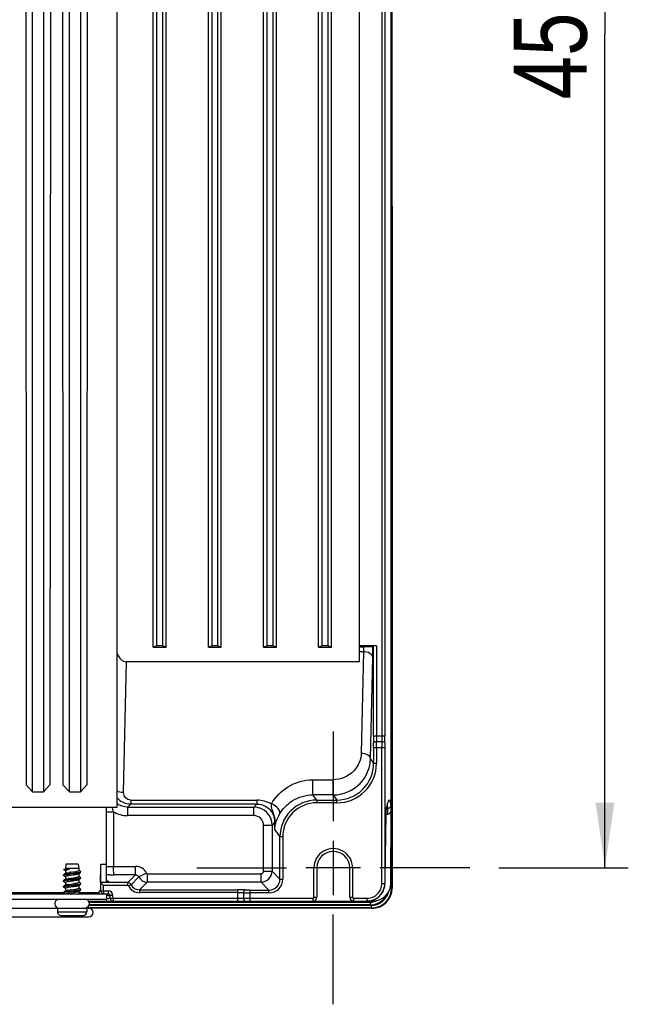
# Model space of a CAD drawing. Header units: inches. Extents: x 0 to 117, y 0 to 83.
# Tile 56 of 60: x 82.11 to 88.63, y 33.07 to 43.62. Entities that reach past the tile are written whole.
import ezdxf

# ---------------------------------------------------------------- set-up
doc = ezdxf.new("R2010")
doc.units = ezdxf.units.IN
doc.header["$LTSCALE"] = 6.431102
doc.header["$MEASUREMENT"] = 0
doc.linetypes.add('CENTER', pattern=[0.6, 0.375, -0.075, 0.075, -0.075])
doc.layers.get('0').update_dxf_attribs({"linetype": 'CONTINUOUS'})
doc.layers.add('DEFAULT_1', color=7, linetype='CENTER')
doc.styles.get("Standard").update_dxf_attribs({"font": 'txt', "width": 0.8})
doc.dimstyles.new('DIMSTYLE_1', dxfattribs={"dimtxt": 0.78125, "dimasz": 0.7, "dimexe": 0.18, "dimexo": 0.0625, "dimgap": 0.09, "dimtad": 1, "dimdec": 0, "dimzin": 4, "dimdsep": 46, "dimtxsty": 'STANDARD', "dimblk": '_FILLED', "dimblk1": '_FILLED', "dimblk2": '_FILLED', "dimcen": 0.09, "dimadec": 0, "dimazin": 0, "dimtfac": 1, "dimtdec": 0, "dimtofl": 0, "dimtmove": 0, "dimatfit": 3, "dimldrblk": '_FILLED', "dimfxl": 1, "dimtolj": 1, "dimtzin": 4, "dimarcsym": 0})

# ---------------------------------------------------------------- blocks, each defined once
blk = doc.blocks.new('_FILLED')
at = {"color": 0, "linetype": 'BYBLOCK'}
blk.add_solid([(0, 0), (-1, 0.143), (-1, -0.143)], dxfattribs=at)
blk = doc.blocks.new('*D5')
at = {"color": 7, "linetype": 'CONTINUOUS'}
for p, q in [((87.242, 52.405), (88.627, 52.405)), ((88.377, 52.405), (88.377, 43.468)), ((88.377, 34.531), (88.377, 43.468)), ((87.242, 34.531), (88.627, 34.531))]:
    blk.add_line(p, q, dxfattribs=at)
at = {"color": 7, "linetype": 'CONTINUOUS', "xscale": 0.7, "yscale": 0.7, "zscale": 0.7}
for p, rotation in [((88.377, 52.405), 90), ((88.377, 34.531), 270)]:
    blk.add_blockref('_FILLED', p, dxfattribs=dict(at, rotation=rotation))
at = {"color": 7, "linetype": 'CONTINUOUS', "insert": (87.401, 43.468), "char_height": 0.7812, "width": 1.875, "attachment_point": 2, "rotation": 90, "line_spacing_factor": 0.9}
blk.add_mtext('454', dxfattribs=at)

msp = doc.modelspace()

# ---------------------------------------------------------------- linework, layer by layer
at = {"color": 7, "linetype": 'CONTINUOUS'}
for p, q in [((86.098, 41.684), (86.098, 52.811)), ((86.092, 52.612), (86.092, 41.995)), ((86.088, 35.162), (86.088, 51.398)), ((85.99, 35.948), (85.99, 50.988)), ((86.02, 50.988), (86.02, 35.948)), ((82.171, 49.441), (82.179, 35.42)), ((82.442, 49.441), (82.433, 35.42)), ((82.564, 49.441), (82.573, 35.42)), ((82.836, 49.441), (82.827, 35.42)), ((83.153, 35.182), (83.153, 49.441)), ((82.247, 35.347), (82.247, 49.358)), ((82.365, 49.358), (82.365, 35.347)), ((82.641, 35.347), (82.641, 49.358)), ((82.759, 49.358), (82.759, 35.347)), ((83.539, 36.898), (83.539, 49.366)), ((83.579, 36.912), (83.579, 49.366)), ((83.637, 49.366), (83.637, 36.912)), ((83.677, 36.898), (83.677, 49.366)), ((84.13, 36.898), (84.13, 49.366)), ((84.169, 36.912), (84.169, 49.366)), ((84.228, 49.366), (84.228, 36.912)), ((84.267, 36.898), (84.267, 49.366)), ((84.72, 36.898), (84.72, 49.366)), ((84.76, 36.912), (84.76, 49.366)), ((84.819, 49.366), (84.819, 36.912)), ((84.858, 36.898), (84.858, 49.366)), ((85.311, 36.898), (85.311, 49.366)), ((85.35, 36.912), (85.35, 49.366)), ((85.409, 49.366), (85.409, 36.912)), ((85.449, 36.898), (85.449, 49.366)), ((85.744, 49.366), (85.744, 36.741)), ((86.088, 41.995), (86.092, 41.995)), ((86.093, 41.967), (86.092, 41.995)), ((86.098, 41.684), (86.093, 41.967)), ((86.088, 41.854), (86.092, 41.856)), ((86.092, 41.856), (86.093, 41.856)), ((86.093, 41.855), (86.093, 41.856)), ((86.093, 41.855), (86.093, 41.856)), ((86.093, 41.856), (86.093, 34.319)), ((86.093, 41.855), (86.093, 41.855)), ((86.093, 41.854), (86.093, 41.854)), ((86.093, 41.854), (86.093, 41.854)), ((86.096, 41.684), (86.098, 41.571)), ((86.098, 41.682), (86.098, 41.684)), ((86.098, 41.572), (86.098, 34.314)), ((83.579, 36.912), (83.539, 36.898)), ((83.539, 36.898), (83.677, 36.898)), ((83.677, 36.898), (83.637, 36.912)), ((84.169, 36.912), (84.13, 36.898)), ((84.13, 36.898), (84.267, 36.898)), ((84.267, 36.898), (84.228, 36.912)), ((84.76, 36.912), (84.72, 36.898)), ((84.72, 36.898), (84.858, 36.898)), ((84.858, 36.898), (84.819, 36.912)), ((85.35, 36.912), (85.311, 36.898)), ((85.311, 36.898), (85.449, 36.898)), ((85.449, 36.898), (85.409, 36.912)), ((85.929, 36.913), (85.744, 36.913)), ((85.744, 36.901), (85.792, 36.901)), ((85.791, 36.849), (85.744, 36.849)), ((85.791, 36.849), (85.767, 35.762)), ((85.9, 36.913), (85.891, 36.904)), ((85.9, 35.948), (85.9, 36.913)), ((85.929, 36.913), (85.929, 35.948)), ((83.222, 35.339), (83.253, 36.741)), ((85.744, 36.741), (83.253, 36.741)), ((85.866, 35.699), (85.89, 36.786)), ((85.9, 35.948), (86.02, 35.948)), ((86.019, 35.819), (85.901, 35.819)), ((85.901, 35.653), (85.901, 35.819)), ((85.99, 35.883), (85.93, 35.883)), ((85.93, 35.819), (85.93, 35.653)), ((85.989, 34.365), (85.989, 35.819)), ((86.019, 35.819), (86.019, 34.365)), ((85.901, 35.653), (85.866, 35.699)), ((85.901, 35.653), (85.93, 35.653)), ((85.249, 35.476), (85.466, 35.476)), ((85.249, 35.314), (85.249, 35.476)), ((85.466, 35.314), (85.466, 35.476)), ((82.179, 35.42), (82.247, 35.347)), ((82.365, 35.347), (82.433, 35.42)), ((82.573, 35.42), (82.641, 35.347)), ((82.759, 35.347), (82.827, 35.42)), ((83.299, 35.259), (84.65, 35.259)), ((83.299, 35.259), (83.299, 35.216)), ((84.65, 35.259), (84.65, 35.216)), ((85.466, 35.314), (85.249, 35.314)), ((85.29, 35.259), (85.249, 35.314)), ((85.29, 35.259), (85.507, 35.259)), ((85.29, 35.259), (85.29, 35.229)), ((85.466, 35.314), (85.507, 35.259)), ((85.507, 35.229), (85.507, 35.259)), ((77.61, 35.182), (83.035, 35.182)), ((83.035, 35.182), (83.035, 34.57)), ((83.036, 35.182), (83.153, 35.182)), ((83.265, 35.182), (83.299, 35.216)), ((83.265, 35.182), (84.616, 35.182)), ((83.265, 35.182), (83.265, 35.092)), ((84.65, 35.216), (83.299, 35.216)), ((84.65, 35.216), (84.616, 35.182)), ((84.616, 35.092), (84.616, 35.182)), ((85.507, 35.229), (85.29, 35.229)), ((86.036, 35.156), (86.035, 35.15)), ((86.035, 35.153), (86.036, 35.156)), ((86.049, 35.169), (86.049, 35.109)), ((83.036, 35.134), (83.115, 35.134)), ((83.115, 35.134), (83.115, 34.548)), ((84.616, 35.092), (83.265, 35.092)), ((86.022, 34.421), (86.034, 35.11)), ((86.049, 35.109), (86.033, 35.108)), ((86.033, 35.098), (86.033, 35.099)), ((86.034, 35.122), (86.034, 35.129)), ((86.034, 35.11), (86.034, 35.122)), ((86.085, 34.365), (86.086, 35.136)), ((84.812, 34.986), (84.722, 34.986)), ((84.722, 34.497), (84.722, 34.986)), ((84.812, 34.986), (84.839, 35.013)), ((84.812, 34.986), (84.812, 34.497)), ((84.839, 35.013), (84.838, 34.944)), ((84.838, 34.944), (84.897, 34.865)), ((84.926, 34.865), (84.897, 34.865)), ((84.897, 34.412), (84.897, 34.865)), ((84.926, 34.865), (84.926, 34.412)), ((85.468, 34.823), (85.468, 34.238)), ((82.605, 34.573), (82.6, 34.526)), ((82.6, 34.526), (82.6, 34.513)), ((82.741, 34.526), (82.601, 34.526)), ((82.735, 34.573), (82.605, 34.573)), ((82.735, 34.573), (82.741, 34.526)), ((82.741, 34.526), (82.741, 34.502)), ((82.979, 34.57), (83.039, 34.57)), ((82.979, 34.379), (82.979, 34.57)), ((83.039, 34.379), (83.039, 34.57)), ((83.039, 34.548), (83.351, 34.548)), ((83.351, 34.457), (83.351, 34.548)), ((85.261, 34.531), (85.175, 34.531)), ((85.29, 34.531), (85.261, 34.531)), ((85.261, 34.216), (85.261, 34.531)), ((85.645, 34.531), (85.29, 34.531)), ((85.29, 34.531), (85.29, 34.216)), ((85.674, 34.531), (85.645, 34.531)), ((85.645, 34.216), (85.645, 34.531)), ((85.76, 34.531), (85.674, 34.531)), ((85.674, 34.531), (85.674, 34.216)), ((82.643, 34.514), (82.578, 34.514)), ((82.579, 34.513), (82.578, 34.514)), ((82.578, 34.459), (82.579, 34.46)), ((82.578, 34.458), (82.578, 34.459)), ((82.578, 34.458), (82.578, 34.452)), ((82.579, 34.46), (82.58, 34.461)), ((82.58, 34.461), (82.584, 34.462)), ((82.58, 34.461), (82.58, 34.455)), ((82.58, 34.455), (82.602, 34.442)), ((82.602, 34.474), (82.588, 34.465)), ((82.602, 34.411), (82.593, 34.405)), ((82.6, 34.5), (82.6, 34.474)), ((82.6, 34.442), (82.6, 34.411)), ((82.602, 34.474), (82.604, 34.475)), ((82.602, 34.411), (82.603, 34.411)), ((82.614, 34.478), (82.621, 34.479)), ((82.617, 34.447), (82.624, 34.448)), ((82.621, 34.479), (82.639, 34.482)), ((82.633, 34.45), (82.652, 34.453)), ((82.635, 34.419), (82.655, 34.422)), ((82.652, 34.466), (82.69, 34.47)), ((82.652, 34.453), (82.683, 34.457)), ((82.655, 34.422), (82.686, 34.426)), ((82.659, 34.485), (82.68, 34.488)), ((82.66, 34.41), (82.686, 34.413)), ((82.661, 34.473), (82.686, 34.476)), ((82.683, 34.457), (82.703, 34.46)), ((82.686, 34.426), (82.706, 34.429)), ((82.691, 34.49), (82.71, 34.493)), ((82.733, 34.466), (82.737, 34.468)), ((82.737, 34.468), (82.739, 34.469)), ((82.741, 34.503), (82.741, 34.504)), ((82.741, 34.469), (82.741, 34.44)), ((82.76, 34.418), (82.761, 34.419)), ((82.761, 34.482), (82.763, 34.483)), ((82.761, 34.419), (82.762, 34.42)), ((82.763, 34.491), (82.762, 34.492)), ((82.979, 34.458), (82.974, 34.458)), ((82.979, 34.284), (82.974, 34.458)), ((83.351, 34.457), (83.118, 34.457)), ((83.351, 34.457), (83.267, 34.374)), ((83.386, 34.435), (83.303, 34.351)), ((83.468, 34.474), (83.386, 34.435)), ((83.475, 34.469), (84.694, 34.469)), ((83.475, 34.469), (83.475, 34.379)), ((84.694, 34.379), (84.694, 34.469)), ((84.722, 34.497), (84.812, 34.497)), ((84.897, 34.412), (84.812, 34.497)), ((84.897, 34.412), (84.926, 34.412)), ((86.022, 34.421), (86.022, 34.42)), ((82.578, 34.395), (82.578, 34.389)), ((82.578, 34.388), (82.578, 34.389)), ((82.579, 34.387), (82.578, 34.388)), ((82.578, 34.332), (82.578, 34.326)), ((82.579, 34.325), (82.579, 34.325)), ((82.588, 34.4), (82.595, 34.401)), ((82.602, 34.348), (82.593, 34.342)), ((82.6, 34.374), (82.6, 34.348)), ((82.6, 34.339), (82.619, 34.342)), ((82.6, 34.311), (82.6, 34.285)), ((82.601, 34.315), (82.604, 34.317)), ((82.603, 34.403), (82.623, 34.406)), ((82.619, 34.342), (82.656, 34.346)), ((82.62, 34.336), (82.656, 34.341)), ((82.631, 34.386), (82.65, 34.389)), ((82.633, 34.355), (82.652, 34.358)), ((82.637, 34.324), (82.657, 34.327)), ((82.652, 34.358), (82.684, 34.363)), ((82.656, 34.346), (82.682, 34.349)), ((82.656, 34.341), (82.682, 34.343)), ((82.657, 34.327), (82.688, 34.332)), ((82.66, 34.391), (82.681, 34.394)), ((82.661, 34.404), (82.687, 34.407)), ((82.684, 34.363), (82.703, 34.366)), ((82.688, 34.332), (82.708, 34.335)), ((82.691, 34.395), (82.71, 34.398)), ((82.732, 34.403), (82.736, 34.404)), ((82.732, 34.34), (82.735, 34.341)), ((82.735, 34.341), (82.739, 34.343)), ((82.736, 34.404), (82.739, 34.406)), ((82.741, 34.406), (82.741, 34.377)), ((82.741, 34.343), (82.741, 34.314)), ((82.758, 34.355), (82.761, 34.356)), ((82.763, 34.365), (82.762, 34.366)), ((82.763, 34.364), (82.763, 34.365)), ((83.267, 34.374), (82.976, 34.374)), ((83.007, 34.344), (82.976, 34.374)), ((82.996, 34.379), (83.034, 34.379)), ((83.267, 34.344), (83.007, 34.344)), ((83.008, 34.284), (83.007, 34.344)), ((83.055, 34.388), (83.055, 34.38)), ((83.267, 34.344), (83.267, 34.374)), ((83.276, 34.339), (83.303, 34.351)), ((83.392, 34.295), (83.475, 34.379)), ((84.694, 34.379), (83.475, 34.379)), ((84.694, 34.379), (84.779, 34.294)), ((85.989, 34.365), (86.019, 34.365)), ((86.079, 34.319), (86.093, 34.319)), ((86.098, 34.314), (86.093, 34.319)), ((77.821, 34.255), (83.059, 34.255)), ((82.577, 34.265), (78.284, 34.265)), ((82.578, 34.27), (82.579, 34.271)), ((82.578, 34.27), (82.578, 34.264)), ((82.578, 34.269), (82.578, 34.27)), ((82.578, 34.269), (82.578, 34.263)), ((82.578, 34.264), (82.595, 34.255)), ((82.578, 34.263), (82.578, 34.264)), ((82.579, 34.262), (82.584, 34.259)), ((82.602, 34.285), (82.593, 34.279)), ((82.6, 34.276), (82.616, 34.279)), ((82.602, 34.285), (82.605, 34.286)), ((82.615, 34.289), (82.622, 34.29)), ((82.63, 34.292), (82.649, 34.295)), ((82.634, 34.261), (82.654, 34.264)), ((82.651, 34.283), (82.69, 34.287)), ((82.652, 34.277), (82.69, 34.281)), ((82.654, 34.264), (82.685, 34.268)), ((82.659, 34.297), (82.681, 34.3)), ((82.685, 34.268), (82.705, 34.271)), ((82.691, 34.301), (82.71, 34.304)), ((82.734, 34.277), (82.738, 34.279)), ((82.738, 34.279), (82.739, 34.28)), ((82.954, 34.265), (82.74, 34.265)), ((82.741, 34.28), (82.741, 34.253)), ((82.761, 34.293), (82.763, 34.294)), ((82.763, 34.3), (82.763, 34.301)), ((82.979, 34.284), (83.008, 34.284)), ((83.008, 34.284), (83.059, 34.284)), ((83.008, 34.284), (83.008, 34.255)), ((83.039, 34.255), (83.039, 34.196)), ((83.04, 34.176), (83.04, 34.2)), ((83.059, 34.255), (83.059, 34.284)), ((83.108, 34.237), (83.078, 34.236)), ((83.079, 34.205), (83.078, 34.236)), ((83.079, 34.205), (83.109, 34.206)), ((83.109, 34.206), (83.108, 34.237)), ((83.109, 34.206), (85.251, 34.206)), ((83.109, 34.206), (83.109, 34.177)), ((83.392, 34.295), (84.444, 34.295)), ((83.392, 34.295), (83.392, 34.266)), ((84.444, 34.266), (83.392, 34.266)), ((84.444, 34.176), (84.444, 34.295)), ((84.508, 34.206), (84.508, 34.265)), ((84.573, 34.294), (84.779, 34.294)), ((84.573, 34.294), (84.573, 34.176)), ((84.779, 34.265), (84.573, 34.265)), ((84.779, 34.265), (84.779, 34.294)), ((85.251, 34.176), (85.251, 34.206)), ((85.261, 34.216), (85.29, 34.216)), ((85.645, 34.216), (85.674, 34.216)), ((85.684, 34.206), (85.83, 34.206)), ((85.684, 34.206), (85.684, 34.176)), ((85.83, 34.176), (85.83, 34.206)), ((77.842, 34.196), (83.039, 34.196)), ((78.033, 34.101), (82.828, 34.101)), ((82.513, 34.101), (82.513, 34.062)), ((85.876, 34.103), (82.828, 34.103)), ((82.828, 34.101), (82.828, 34.062)), ((82.843, 34.101), (82.848, 34.101)), ((82.846, 34.176), (85.83, 34.176)), ((85.863, 34.167), (82.852, 34.167)), ((82.852, 34.13), (85.876, 34.13)), ((82.855, 34.163), (85.867, 34.163)), ((85.867, 34.135), (82.855, 34.135)), ((85.881, 34.098), (82.865, 34.098)), ((85.832, 34.176), (85.895, 34.176)), ((85.863, 34.167), (85.863, 34.176)), ((85.863, 34.167), (85.867, 34.163)), ((85.867, 34.135), (85.867, 34.163)), ((85.876, 34.103), (85.876, 34.13)), ((85.876, 34.103), (85.881, 34.098)), ((78.033, 34.006), (82.848, 34.006)), ((82.513, 34.062), (82.828, 34.062)), ((82.552, 34.022), (82.789, 34.022))]:
    msp.add_line(p, q, dxfattribs=at)
for points in [[(86.093, 41.855), (86.093, 41.857), (86.093, 41.858), (86.092, 41.859), (86.092, 41.86), (86.092, 41.861), (86.092, 41.862), (86.091, 41.863), (86.091, 41.864), (86.09, 41.865), (86.09, 41.866), (86.089, 41.867), (86.089, 41.868), (86.088, 41.869), (86.088, 41.869)], [(86.093, 41.856), (86.093, 41.856), (86.093, 41.856), (86.093, 41.855)], [(86.035, 35.15), (86.037, 35.16), (86.039, 35.174)], [(86.039, 35.174), (86.041, 35.186), (86.044, 35.198), (86.046, 35.208)], [(86.046, 35.208), (86.048, 35.216), (86.05, 35.223), (86.051, 35.226)], [(86.034, 35.129), (86.034, 35.135), (86.035, 35.137)], [(86.035, 35.137), (86.035, 35.142), (86.035, 35.144), (86.035, 35.145), (86.035, 35.147), (86.035, 35.148), (86.035, 35.149)], [(82.579, 34.513), (82.592, 34.506), (82.599, 34.502)], [(82.579, 34.45), (82.592, 34.443), (82.599, 34.439)], [(82.739, 34.469), (82.749, 34.475), (82.757, 34.479)], [(82.739, 34.406), (82.749, 34.412), (82.757, 34.416)], [(82.762, 34.492), (82.749, 34.499), (82.742, 34.503)], [(82.762, 34.429), (82.747, 34.437), (82.742, 34.441)], [(82.593, 34.405), (82.581, 34.398), (82.579, 34.397)], [(82.579, 34.387), (82.592, 34.38), (82.599, 34.376)], [(82.593, 34.342), (82.581, 34.335), (82.579, 34.334)], [(82.579, 34.325), (82.592, 34.317), (82.599, 34.313)], [(82.739, 34.343), (82.749, 34.349), (82.757, 34.353)], [(82.762, 34.366), (82.748, 34.374), (82.742, 34.377)], [(82.762, 34.303), (82.748, 34.311), (82.742, 34.314)], [(82.593, 34.279), (82.581, 34.272), (82.579, 34.271)], [(82.739, 34.28), (82.749, 34.286), (82.757, 34.29)]]:
    msp.add_lwpolyline(points, dxfattribs=at)
for centre, radius, start, end in [((92.318, 35.946), 6.418, 179.9794, 180.6624), ((90.543, 35.946), 4.613, 179.981, 180.7812), ((81.049, 35.946), 4.941, 359.2708, 0.0178), ((79.142, 35.946), 6.878, 359.3818, 0.0192), ((81.451, 35.82), 4.449, 359.9839, 0.6579), ((79.191, 35.821), 6.739, 359.9869, 0.5346), ((93.207, 35.821), 7.218, 179.501, 180.0123), ((90.787, 35.82), 4.768, 179.386, 180.015), ((85.507, 35.652), 0.423, 270.0029, 0.0255), ((85.507, 35.652), 0.393, 269.9924, 0.0252), ((83.299, 35.411), 0.194, 221.072, 269.9977), ((84.65, 34.953), 0.305, 59.3357, 90.0085), ((85.29, 34.865), 0.393, 90.0012, 180.0118), ((84.616, 34.986), 0.197, 0.0237, 89.9762), ((85.29, 34.865), 0.364, 90.0028, 180.0251), ((85.873, 35.14), 0.178, 16.9517, 17.7174), ((86.048, 35.208), 0.0392, 271.7282, 281.5374), ((86.048, 35.209), 0.0395, 311.6032, 321.4801), ((84.616, 34.986), 0.106, 359.9847, 90.0153), ((86.048, 35.147), 0.0382, 271.5726, 279.851), ((86.003, 34.906), 1.166, 175.3131, 178.1201), ((85.183, 34.924), 0.346, 170.4336, 176.6564), ((85.468, 34.531), 0.207, 359.9976, 179.9987), ((85.468, 34.531), 0.177, 0, 180), ((83.351, 34.418), 0.13, 25.362, 90.0059), ((82.645, 34.195), 0.274, 99.4738, 100.2187), ((82.647, 34.178), 0.285, 99.487, 99.9914), ((82.661, 34.099), 0.371, 98.7211, 99.4697), ((82.663, 34.078), 0.387, 98.5302, 99.4614), ((82.69, 33.91), 0.563, 97.7143, 98.6982), ((82.697, 33.855), 0.613, 97.5771, 98.5197), ((82.737, 33.56), 0.916, 97.0609, 97.7306), ((82.676, 34.237), 0.279, 100.3917, 101.9838), ((82.706, 34.009), 0.446, 99.5125, 100.6104), ((82.713, 34.033), 0.487, 99.3992, 100.4276), ((82.853, 32.618), 1.864, 96.2951, 97.0241), ((82.718, 33.914), 0.512, 99.2758, 100.2685), ((82.764, 33.73), 0.793, 98.7281, 99.4161), ((82.805, 33.432), 1.063, 98.4643, 99.0033), ((83.185, 29.65), 4.851, 96.1987, 96.3474), ((82.944, 32.497), 2.009, 98.1718, 98.4715), ((82.363, 36.703), 2.237, 278.1439, 278.4146), ((82.61, 35.045), 0.592, 279.0844, 279.9647), ((82.642, 34.89), 0.403, 279.6809, 280.8903), ((83.475, 34.477), 0.0984, 205.3702, 269.9658), ((84.694, 34.497), 0.118, 270.0344, 359.9656), ((84.694, 34.497), 0.0275, 269.979, 0.021), ((84.779, 34.412), 0.148, 270.0087, 359.9925), ((84.779, 34.412), 0.118, 269.978, 0.022), ((90.614, 34.347), 4.593, 179.0762, 179.7685), ((82.642, 34.148), 0.258, 99.4411, 100.6186), ((82.658, 34.054), 0.353, 98.9804, 99.4726), ((82.659, 34.042), 0.359, 98.8959, 99.474), ((82.671, 33.905), 0.435, 98.1343, 99.3512), ((82.685, 33.873), 0.53, 97.8004, 98.8601), ((82.713, 33.614), 0.728, 97.3365, 98.1575), ((82.732, 33.53), 0.876, 97.1058, 97.8195), ((82.686, 33.993), 0.335, 100.0373, 101.4245), ((82.698, 33.995), 0.397, 99.7249, 100.9381), ((82.837, 32.69), 1.729, 96.3147, 97.111), ((82.846, 32.605), 1.808, 96.2975, 97.0665), ((82.707, 33.913), 0.448, 99.4887, 100.5788), ((82.727, 33.766), 0.566, 99.1456, 100.0636), ((83.139, 30.002), 4.434, 96.2066, 96.3724), ((83.178, 29.647), 4.785, 96.1996, 96.3539), ((82.964, 32.272), 2.14, 98.1684, 98.4473), ((82.383, 36.469), 2.097, 278.1727, 278.4584), ((82.218, 38.613), 4.288, 276.207, 276.3791), ((82.229, 38.508), 4.189, 276.2116, 276.3876), ((82.611, 34.947), 0.588, 279.0942, 279.9798), ((82.996, 33.65), 0.729, 90.0008, 90.2838), ((83.392, 34.393), 0.128, 205.363, 270), ((83.392, 34.393), 0.0983, 205.3446, 270.0324), ((85.83, 34.365), 0.159, 269.9797, 359.9949), ((85.832, 34.365), 0.189, 269.9982, 351.3958), ((85.876, 34.319), 0.217, 270.0059, 359.9941), ((85.881, 34.314), 0.217, 270.0135, 359.9855), ((85.83, 34.365), 0.189, 288.0312, 341.9589), ((85.895, 34.366), 0.189, 270.0525, 359.9092), ((85.829, 34.365), 0.19, 342.0379, 359.9343), ((85.828, 34.366), 0.193, 351.4076, 359.8035), ((82.648, 33.99), 0.29, 99.4759, 99.9811), ((82.648, 33.98), 0.295, 99.4824, 99.896), ((82.665, 33.881), 0.395, 98.4819, 99.4518), ((82.698, 33.656), 0.622, 97.5493, 98.4759), ((82.695, 33.912), 0.386, 99.7405, 100.9813), ((82.713, 33.782), 0.485, 99.366, 100.4067), ((82.953, 32.251), 2.067, 98.1644, 98.4533), ((82.375, 36.437), 2.159, 278.1453, 278.4237), ((82.92, 34.314), 0.0591, 270, 349.4021), ((83.008, 34.284), 0.0295, 181.5, 270), ((83.077, 31.274), 2.962, 90.3585, 90.7391), ((83.074, 35.934), 1.73, 268.8525, 269.5047), ((83.059, 34.235), 0.0492, 1.5, 90), ((83.059, 34.235), 0.0197, 1.5, 90), ((83.069, 35.301), 1.097, 269.5166, 269.8104), ((83.109, 34.206), 0.0295, 181.5, 270), ((84.446, 27.878), 6.418, 89.3376, 90.0206), ((84.446, 29.652), 4.613, 89.2188, 90.019), ((84.571, 41.004), 6.739, 269.4654, 270.0131), ((84.572, 38.744), 4.449, 269.3421, 270.0161), ((85.251, 34.216), 0.0394, 270, 360), ((85.251, 34.216), 0.00984, 270.0002, 0.003), ((85.684, 34.216), 0.0394, 180, 270), ((85.684, 34.216), 0.00984, 179.9998, 270.0002), ((85.876, 34.319), 0.189, 269.9956, 344.6438), ((82.533, 34.148), 0.0475, 108.1627, 265.7143), ((82.808, 34.148), 0.0475, 274.2857, 90), ((82.848, 34.053), 0.0475, 270, 90), ((85.83, 34.367), 0.19, 270.0653, 287.957), ((85.863, 34.333), 0.167, 270.0667, 287.9377), ((85.867, 34.328), 0.165, 270.0062, 276.0272), ((82.552, 34.062), 0.0394, 180, 270), ((82.789, 34.062), 0.0394, 270, 360)]:
    msp.add_arc(centre, radius, start, end, dxfattribs=at)
msp.add_ellipse((83.255, 36.925), major_axis=(0.004, 0.184), ratio=0.642697, start_param=-4.160571, end_param=-3.127472, dxfattribs=at)
for points in [[(86.093, 41.967), (86.093, 41.963), (86.09, 41.96), (86.088, 41.958)], [(86.088, 41.869), (86.091, 41.865), (86.093, 41.86), (86.093, 41.856)], [(83.115, 35.134), (83.11, 35.151), (83.104, 35.167), (83.098, 35.182)], [(83.265, 35.182), (83.226, 35.182), (83.185, 35.195), (83.153, 35.218)], [(86.041, 35.19), (86.039, 35.179), (86.037, 35.167), (86.036, 35.156)], [(86.046, 35.214), (86.045, 35.206), (86.043, 35.198), (86.041, 35.19)], [(86.044, 35.192), (86.046, 35.184), (86.048, 35.177), (86.049, 35.169)], [(86.056, 35.17), (86.063, 35.171), (86.069, 35.174), (86.075, 35.179)], [(86.079, 35.184), (86.085, 35.191), (86.088, 35.2), (86.088, 35.208)], [(83.115, 35.134), (83.159, 35.107), (83.213, 35.092), (83.265, 35.092)], [(86.055, 35.109), (86.068, 35.111), (86.081, 35.123), (86.086, 35.136)], [(84.841, 35.001), (84.84, 35.005), (84.839, 35.009), (84.84, 35.012)], [(84.842, 34.981), (84.843, 34.988), (84.842, 34.994), (84.841, 35.001)], [(82.584, 34.462), (82.588, 34.463), (82.592, 34.464), (82.596, 34.465)], [(82.604, 34.475), (82.607, 34.476), (82.611, 34.477), (82.614, 34.478)], [(82.616, 34.462), (82.628, 34.463), (82.64, 34.465), (82.652, 34.466)], [(82.741, 34.483), (82.745, 34.483), (82.75, 34.484), (82.754, 34.485)], [(83.351, 34.457), (83.365, 34.457), (83.38, 34.448), (83.386, 34.435)], [(83.475, 34.469), (83.472, 34.469), (83.469, 34.471), (83.468, 34.474)], [(82.579, 34.397), (82.582, 34.399), (82.585, 34.399), (82.588, 34.4)], [(82.586, 34.337), (82.591, 34.338), (82.595, 34.339), (82.6, 34.339)], [(83.303, 34.351), (83.297, 34.364), (83.281, 34.374), (83.267, 34.374)], [(83.267, 34.344), (83.271, 34.344), (83.274, 34.342), (83.276, 34.339)], [(82.584, 34.273), (82.589, 34.274), (82.593, 34.275), (82.597, 34.276)], [(82.605, 34.286), (82.608, 34.287), (82.611, 34.288), (82.615, 34.289)], [(82.616, 34.279), (82.628, 34.28), (82.64, 34.282), (82.651, 34.283)], [(82.616, 34.273), (82.628, 34.274), (82.64, 34.276), (82.652, 34.277)], [(85.946, 34.152), (85.986, 34.17), (86.022, 34.205), (86.041, 34.245)], [(82.498, 34.18), (82.503, 34.188), (82.511, 34.195), (82.52, 34.196)], [(82.51, 34.104), (82.505, 34.107), (82.501, 34.111), (82.498, 34.116)], [(85.867, 34.135), (85.894, 34.135), (85.921, 34.141), (85.946, 34.152)], [(85.95, 34.185), (85.93, 34.174), (85.907, 34.166), (85.884, 34.164)]]:
    msp.add_open_spline(points, degree=3, dxfattribs=at)
for points, knots in [([(83.637, 36.912), (83.634, 36.913), (83.624, 36.912), (83.608, 36.913), (83.591, 36.912), (83.581, 36.913), (83.579, 36.912)], [0, 0, 0, 0, 0.16866, 0.508633, 0.844137, 1, 1, 1, 1]), ([(84.228, 36.912), (84.225, 36.913), (84.215, 36.912), (84.198, 36.913), (84.182, 36.912), (84.172, 36.913), (84.169, 36.912)], [0, 0, 0, 0, 0.16866, 0.508633, 0.844137, 1, 1, 1, 1]), ([(84.819, 36.912), (84.815, 36.913), (84.805, 36.912), (84.789, 36.913), (84.773, 36.912), (84.763, 36.913), (84.76, 36.912)], [0, 0, 0, 0, 0.16866, 0.508633, 0.844137, 1, 1, 1, 1]), ([(85.409, 36.912), (85.406, 36.913), (85.396, 36.912), (85.379, 36.913), (85.363, 36.912), (85.353, 36.913), (85.35, 36.912)], [0, 0, 0, 0, 0.16866, 0.508633, 0.844137, 1, 1, 1, 1]), ([(85.792, 36.901), (85.792, 36.896), (85.792, 36.879), (85.792, 36.862), (85.791, 36.849)], [0, 0, 0, 0, 0.270557, 1, 1, 1, 1]), ([(85.89, 36.786), (85.889, 36.803), (85.857, 36.841), (85.815, 36.849), (85.791, 36.849)], [0, 0, 0, 0, 0.426769, 1, 1, 1, 1]), ([(85.891, 36.904), (85.889, 36.902), (85.877, 36.904), (85.858, 36.901), (85.828, 36.901), (85.805, 36.901), (85.792, 36.901)], [0, 0, 0, 0, 0.083703, 0.301078, 0.621744, 1, 1, 1, 1]), ([(85.89, 36.786), (85.89, 36.795), (85.89, 36.834), (85.891, 36.873), (85.891, 36.904)], [0, 0, 0, 0, 0.223362, 1, 1, 1, 1]), ([(85.929, 36.913), (85.923, 36.913), (85.913, 36.914), (85.904, 36.913), (85.901, 36.913), (85.9, 36.913)], [0, 0, 0, 0, 0.697689, 0.915843, 1, 1, 1, 1]), ([(85.93, 35.883), (85.923, 35.883), (85.913, 35.882), (85.901, 35.875), (85.9, 35.871)], [0, 0, 0, 0, 0.630405, 1, 1, 1, 1]), ([(86.019, 35.871), (86.019, 35.875), (86.007, 35.883), (85.997, 35.883), (85.99, 35.883)], [0, 0, 0, 0, 0.368408, 1, 1, 1, 1]), ([(85.767, 35.762), (85.766, 35.694), (85.703, 35.541), (85.547, 35.476), (85.466, 35.476)], [0, 0, 0, 0, 0.460056, 1, 1, 1, 1]), ([(85.466, 35.314), (85.571, 35.314), (85.78, 35.4), (85.864, 35.605), (85.866, 35.699)], [0, 0, 0, 0, 0.525857, 1, 1, 1, 1]), ([(85.767, 35.762), (85.791, 35.762), (85.833, 35.754), (85.865, 35.717), (85.866, 35.699)], [0, 0, 0, 0, 0.572965, 1, 1, 1, 1]), ([(84.805, 35.216), (84.846, 35.289), (84.973, 35.424), (85.155, 35.476), (85.249, 35.476)], [0, 0, 0, 0, 0.46966, 1, 1, 1, 1]), ([(82.247, 35.347), (82.247, 35.345), (82.256, 35.347), (82.265, 35.345), (82.285, 35.346), (82.306, 35.345), (82.327, 35.346), (82.347, 35.345), (82.356, 35.347), (82.365, 35.345), (82.365, 35.347)], [0, 0, 0, 0, 0.038396, 0.146788, 0.308833, 0.499965, 0.691101, 0.853168, 0.961595, 1, 1, 1, 1]), ([(82.641, 35.347), (82.641, 35.345), (82.65, 35.347), (82.659, 35.345), (82.679, 35.346), (82.7, 35.345), (82.721, 35.346), (82.741, 35.345), (82.75, 35.347), (82.759, 35.345), (82.759, 35.347)], [0, 0, 0, 0, 0.038396, 0.146788, 0.308833, 0.499965, 0.691101, 0.853168, 0.961595, 1, 1, 1, 1]), ([(83.222, 35.339), (83.204, 35.339), (83.18, 35.343), (83.158, 35.352), (83.153, 35.354)], [0, 0, 0, 0, 0.761215, 1, 1, 1, 1]), ([(83.299, 35.259), (83.277, 35.259), (83.235, 35.278), (83.222, 35.32), (83.222, 35.339)], [0, 0, 0, 0, 0.539118, 1, 1, 1, 1]), ([(84.893, 35.108), (84.925, 35.164), (85.027, 35.272), (85.172, 35.314), (85.249, 35.314)], [0, 0, 0, 0, 0.457041, 1, 1, 1, 1]), ([(86.088, 35.208), (86.085, 35.22), (86.082, 35.234), (86.071, 35.259), (86.06, 35.254), (86.056, 35.245), (86.051, 35.231), (86.048, 35.22), (86.046, 35.214)], [0, 0, 0, 0, 0.358997, 0.51895, 0.573603, 0.66518, 0.806299, 1, 1, 1, 1]), ([(84.65, 35.216), (84.682, 35.216), (84.743, 35.2), (84.82, 35.129), (84.841, 35.056), (84.839, 35.013)], [0, 0, 0, 0, 0.320087, 0.576624, 1, 1, 1, 1]), ([(84.805, 35.216), (84.798, 35.197), (84.81, 35.157), (84.837, 35.091), (84.844, 35.036), (84.841, 35.001)], [0, 0, 0, 0, 0.271727, 0.515149, 1, 1, 1, 1]), ([(84.893, 35.108), (84.897, 35.116), (84.896, 35.147), (84.863, 35.188), (84.827, 35.209), (84.805, 35.216)], [0, 0, 0, 0, 0.187514, 0.560324, 1, 1, 1, 1]), ([(86.033, 35.099), (86.034, 35.105), (86.034, 35.123), (86.034, 35.142), (86.035, 35.153)], [0, 0, 0, 0, 0.342755, 1, 1, 1, 1]), ([(86.086, 35.136), (86.086, 35.138), (86.087, 35.147), (86.088, 35.155), (86.088, 35.162)], [0, 0, 0, 0, 0.20008, 1, 1, 1, 1]), ([(84.842, 34.981), (84.845, 34.997), (84.861, 35.04), (84.879, 35.082), (84.893, 35.108)], [0, 0, 0, 0, 0.354656, 1, 1, 1, 1]), ([(83.118, 34.457), (83.116, 34.459), (83.118, 34.47), (83.115, 34.487), (83.115, 34.516), (83.115, 34.536), (83.115, 34.548)], [0, 0, 0, 0, 0.084575, 0.302935, 0.623765, 1, 1, 1, 1]), ([(82.578, 34.453), (82.579, 34.454), (82.579, 34.454), (82.58, 34.455), (82.58, 34.455)], [0, 0, 0, 0, 0.429227, 1, 1, 1, 1]), ([(82.578, 34.452), (82.578, 34.453), (82.578, 34.453), (82.578, 34.453), (82.578, 34.453)], [0, 0, 0, 0, 0.456719, 1, 1, 1, 1]), ([(82.579, 34.45), (82.579, 34.451), (82.578, 34.451), (82.578, 34.452), (82.578, 34.452)], [0, 0, 0, 0, 0.58246, 1, 1, 1, 1]), ([(82.58, 34.455), (82.581, 34.455), (82.587, 34.457), (82.593, 34.458), (82.597, 34.459)], [0, 0, 0, 0, 0.172682, 1, 1, 1, 1]), ([(82.6, 34.502), (82.6, 34.503), (82.601, 34.504), (82.602, 34.505), (82.603, 34.505)], [0, 0, 0, 0, 0.387834, 1, 1, 1, 1]), ([(82.6, 34.441), (82.601, 34.441), (82.601, 34.441), (82.602, 34.442), (82.602, 34.442)], [0, 0, 0, 0, 0.438632, 1, 1, 1, 1]), ([(82.6, 34.439), (82.6, 34.44), (82.6, 34.44), (82.6, 34.44), (82.6, 34.441)], [0, 0, 0, 0, 0.468409, 1, 1, 1, 1]), ([(82.602, 34.442), (82.603, 34.443), (82.608, 34.445), (82.613, 34.446), (82.617, 34.447)], [0, 0, 0, 0, 0.176467, 1, 1, 1, 1]), ([(82.603, 34.505), (82.603, 34.506), (82.608, 34.508), (82.614, 34.509), (82.618, 34.51)], [0, 0, 0, 0, 0.178518, 1, 1, 1, 1]), ([(82.603, 34.411), (82.604, 34.412), (82.612, 34.415), (82.62, 34.416), (82.626, 34.417)], [0, 0, 0, 0, 0.169597, 1, 1, 1, 1]), ([(82.686, 34.476), (82.691, 34.476), (82.71, 34.478), (82.728, 34.481), (82.741, 34.483)], [0, 0, 0, 0, 0.283025, 1, 1, 1, 1]), ([(82.686, 34.413), (82.691, 34.413), (82.709, 34.415), (82.728, 34.418), (82.741, 34.42)], [0, 0, 0, 0, 0.282997, 1, 1, 1, 1]), ([(82.687, 34.407), (82.692, 34.407), (82.71, 34.409), (82.728, 34.412), (82.741, 34.414)], [0, 0, 0, 0, 0.283074, 1, 1, 1, 1]), ([(82.69, 34.47), (82.695, 34.471), (82.712, 34.473), (82.729, 34.475), (82.741, 34.477)], [0, 0, 0, 0, 0.283074, 1, 1, 1, 1]), ([(82.706, 34.429), (82.714, 34.431), (82.725, 34.433), (82.738, 34.435), (82.74, 34.438)], [0, 0, 0, 0, 0.661672, 1, 1, 1, 1]), ([(82.712, 34.462), (82.714, 34.462), (82.721, 34.463), (82.728, 34.465), (82.733, 34.466)], [0, 0, 0, 0, 0.295317, 1, 1, 1, 1]), ([(82.718, 34.495), (82.724, 34.496), (82.731, 34.497), (82.74, 34.5), (82.741, 34.502)], [0, 0, 0, 0, 0.677565, 1, 1, 1, 1]), ([(82.741, 34.44), (82.741, 34.44), (82.741, 34.441), (82.74, 34.441), (82.74, 34.442)], [0, 0, 0, 0, 0.434467, 1, 1, 1, 1]), ([(82.74, 34.438), (82.741, 34.439), (82.741, 34.439), (82.741, 34.44), (82.741, 34.44)], [0, 0, 0, 0, 0.541471, 1, 1, 1, 1]), ([(82.741, 34.477), (82.743, 34.477), (82.75, 34.479), (82.757, 34.48), (82.761, 34.482)], [0, 0, 0, 0, 0.344574, 1, 1, 1, 1]), ([(82.741, 34.42), (82.743, 34.42), (82.751, 34.422), (82.758, 34.422), (82.762, 34.425)], [0, 0, 0, 0, 0.358783, 1, 1, 1, 1]), ([(82.741, 34.414), (82.743, 34.414), (82.749, 34.415), (82.756, 34.416), (82.76, 34.418)], [0, 0, 0, 0, 0.321195, 1, 1, 1, 1]), ([(82.754, 34.485), (82.756, 34.486), (82.758, 34.487), (82.763, 34.488), (82.763, 34.49)], [0, 0, 0, 0, 0.398326, 1, 1, 1, 1]), ([(82.763, 34.427), (82.763, 34.427), (82.763, 34.428), (82.762, 34.428), (82.762, 34.428)], [0, 0, 0, 0, 0.428914, 1, 1, 1, 1]), ([(82.762, 34.425), (82.762, 34.426), (82.763, 34.426), (82.763, 34.427), (82.763, 34.427)], [0, 0, 0, 0, 0.570186, 1, 1, 1, 1]), ([(82.762, 34.42), (82.762, 34.42), (82.763, 34.42), (82.763, 34.421), (82.763, 34.421)], [0, 0, 0, 0, 0.565319, 1, 1, 1, 1]), ([(82.763, 34.49), (82.763, 34.49), (82.763, 34.49), (82.763, 34.491), (82.763, 34.491)], [0, 0, 0, 0, 0.450787, 1, 1, 1, 1]), ([(83.038, 34.461), (83.04, 34.46), (83.046, 34.46), (83.052, 34.46), (83.057, 34.459)], [0, 0, 0, 0, 0.172731, 1, 1, 1, 1]), ([(83.057, 34.459), (83.061, 34.459), (83.082, 34.458), (83.102, 34.458), (83.118, 34.457)], [0, 0, 0, 0, 0.216308, 1, 1, 1, 1]), ([(82.578, 34.396), (82.578, 34.396), (82.578, 34.397), (82.579, 34.397), (82.579, 34.397)], [0, 0, 0, 0, 0.425117, 1, 1, 1, 1]), ([(82.578, 34.389), (82.578, 34.392), (82.588, 34.394), (82.594, 34.395), (82.6, 34.396)], [0, 0, 0, 0, 0.285665, 1, 1, 1, 1]), ([(82.578, 34.332), (82.578, 34.333), (82.578, 34.333), (82.578, 34.334), (82.579, 34.334)], [0, 0, 0, 0, 0.427077, 1, 1, 1, 1]), ([(82.578, 34.326), (82.578, 34.329), (82.589, 34.331), (82.595, 34.333), (82.6, 34.333)], [0, 0, 0, 0, 0.285217, 1, 1, 1, 1]), ([(82.579, 34.325), (82.578, 34.325), (82.578, 34.326), (82.578, 34.326), (82.578, 34.326)], [0, 0, 0, 0, 0.560265, 1, 1, 1, 1]), ([(82.579, 34.334), (82.58, 34.335), (82.582, 34.336), (82.585, 34.336), (82.586, 34.337)], [0, 0, 0, 0, 0.414984, 1, 1, 1, 1]), ([(82.601, 34.407), (82.6, 34.407), (82.6, 34.407), (82.6, 34.408), (82.6, 34.408)], [0, 0, 0, 0, 0.558014, 1, 1, 1, 1]), ([(82.6, 34.376), (82.6, 34.377), (82.6, 34.378), (82.601, 34.378), (82.602, 34.379)], [0, 0, 0, 0, 0.413682, 1, 1, 1, 1]), ([(82.6, 34.313), (82.6, 34.314), (82.6, 34.314), (82.601, 34.315), (82.601, 34.315)], [0, 0, 0, 0, 0.436215, 1, 1, 1, 1]), ([(82.602, 34.379), (82.603, 34.379), (82.609, 34.382), (82.616, 34.384), (82.622, 34.385)], [0, 0, 0, 0, 0.15784, 1, 1, 1, 1]), ([(82.602, 34.348), (82.603, 34.348), (82.61, 34.351), (82.618, 34.353), (82.624, 34.354)], [0, 0, 0, 0, 0.158942, 1, 1, 1, 1]), ([(82.604, 34.317), (82.605, 34.317), (82.61, 34.319), (82.615, 34.32), (82.62, 34.321)], [0, 0, 0, 0, 0.184782, 1, 1, 1, 1]), ([(82.694, 34.351), (82.699, 34.351), (82.714, 34.353), (82.73, 34.355), (82.741, 34.357)], [0, 0, 0, 0, 0.282646, 1, 1, 1, 1]), ([(82.695, 34.345), (82.699, 34.345), (82.715, 34.347), (82.73, 34.349), (82.741, 34.351)], [0, 0, 0, 0, 0.282594, 1, 1, 1, 1]), ([(82.708, 34.335), (82.71, 34.335), (82.718, 34.337), (82.726, 34.338), (82.732, 34.34)], [0, 0, 0, 0, 0.295929, 1, 1, 1, 1]), ([(82.71, 34.398), (82.713, 34.399), (82.72, 34.4), (82.727, 34.401), (82.732, 34.403)], [0, 0, 0, 0, 0.293132, 1, 1, 1, 1]), ([(82.71, 34.304), (82.718, 34.305), (82.727, 34.308), (82.74, 34.31), (82.741, 34.313)], [0, 0, 0, 0, 0.68583, 1, 1, 1, 1]), ([(82.712, 34.367), (82.719, 34.369), (82.728, 34.371), (82.74, 34.373), (82.741, 34.376)], [0, 0, 0, 0, 0.690206, 1, 1, 1, 1]), ([(82.741, 34.345), (82.741, 34.345), (82.741, 34.346), (82.74, 34.347), (82.74, 34.347)], [0, 0, 0, 0, 0.424796, 1, 1, 1, 1]), ([(82.741, 34.357), (82.746, 34.358), (82.753, 34.359), (82.762, 34.361), (82.763, 34.363)], [0, 0, 0, 0, 0.691101, 1, 1, 1, 1]), ([(82.741, 34.351), (82.743, 34.351), (82.749, 34.352), (82.754, 34.353), (82.758, 34.355)], [0, 0, 0, 0, 0.310169, 1, 1, 1, 1]), ([(82.761, 34.356), (82.762, 34.356), (82.762, 34.357), (82.763, 34.357), (82.763, 34.357)], [0, 0, 0, 0, 0.581241, 1, 1, 1, 1]), ([(82.976, 34.379), (82.976, 34.38), (82.985, 34.378), (82.988, 34.379), (82.992, 34.379)], [0, 0, 0, 0, 0.284014, 1, 1, 1, 1]), ([(83.034, 34.379), (83.039, 34.379), (83.046, 34.379), (83.052, 34.38), (83.055, 34.379), (83.055, 34.38)], [0, 0, 0, 0, 0.704001, 0.922027, 1, 1, 1, 1]), ([(83.055, 34.388), (83.055, 34.389), (83.046, 34.387), (83.042, 34.388), (83.039, 34.388)], [0, 0, 0, 0, 0.278144, 1, 1, 1, 1]), ([(82.578, 34.264), (82.579, 34.265), (82.585, 34.268), (82.592, 34.269), (82.598, 34.27)], [0, 0, 0, 0, 0.133588, 1, 1, 1, 1]), ([(82.579, 34.262), (82.579, 34.262), (82.578, 34.262), (82.578, 34.263), (82.578, 34.263)], [0, 0, 0, 0, 0.598499, 1, 1, 1, 1]), ([(82.579, 34.271), (82.58, 34.272), (82.582, 34.272), (82.583, 34.273), (82.584, 34.273)], [0, 0, 0, 0, 0.42557, 1, 1, 1, 1]), ([(82.607, 34.255), (82.608, 34.255), (82.614, 34.257), (82.62, 34.258), (82.626, 34.259)], [0, 0, 0, 0, 0.198818, 1, 1, 1, 1]), ([(82.69, 34.287), (82.695, 34.288), (82.712, 34.29), (82.729, 34.292), (82.741, 34.294)], [0, 0, 0, 0, 0.283029, 1, 1, 1, 1]), ([(82.69, 34.281), (82.695, 34.282), (82.712, 34.284), (82.729, 34.286), (82.741, 34.288)], [0, 0, 0, 0, 0.283045, 1, 1, 1, 1]), ([(82.705, 34.271), (82.708, 34.272), (82.718, 34.274), (82.727, 34.275), (82.734, 34.277)], [0, 0, 0, 0, 0.305283, 1, 1, 1, 1]), ([(82.741, 34.294), (82.746, 34.295), (82.753, 34.296), (82.761, 34.298), (82.763, 34.3)], [0, 0, 0, 0, 0.669036, 1, 1, 1, 1]), ([(82.741, 34.288), (82.743, 34.288), (82.75, 34.289), (82.757, 34.291), (82.761, 34.293)], [0, 0, 0, 0, 0.335817, 1, 1, 1, 1]), ([(82.763, 34.301), (82.763, 34.302), (82.762, 34.302), (82.762, 34.302), (82.762, 34.303)], [0, 0, 0, 0, 0.427059, 1, 1, 1, 1]), ([(83.059, 34.236), (83.061, 34.236), (83.067, 34.236), (83.074, 34.236), (83.078, 34.236)], [0, 0, 0, 0, 0.36223, 1, 1, 1, 1]), ([(83.079, 34.205), (83.079, 34.204), (83.072, 34.206), (83.069, 34.205), (83.065, 34.205)], [0, 0, 0, 0, 0.262665, 1, 1, 1, 1]), ([(84.508, 34.265), (84.509, 34.272), (84.509, 34.282), (84.516, 34.294), (84.521, 34.295)], [0, 0, 0, 0, 0.630404, 1, 1, 1, 1]), ([(84.521, 34.176), (84.516, 34.176), (84.509, 34.188), (84.508, 34.199), (84.508, 34.206)], [0, 0, 0, 0, 0.364621, 1, 1, 1, 1])]:
    msp.add_open_spline(points, degree=3, knots=knots, dxfattribs=at)
at = {"layer": 'DEFAULT_1', "color": 7, "linetype": 'CENTER'}
for p, q in [((85.468, 35.992), (85.468, 35.031)), ((84.006, 34.531), (84.968, 34.531)), ((86.929, 34.531), (85.968, 34.531)), ((85.468, 33.069), (85.468, 34.031))]:
    msp.add_line(p, q, dxfattribs=at)

# ---------------------------------------------------------------- dimensions: what is measured, and where the dimension line sits
at = {"color": 7, "linetype": 'CONTINUOUS'}
dim = msp.add_linear_dim(base=(88.377, 34.531), p1=(87.242, 52.405), p2=(87.242, 34.531), angle=270, dimstyle='DIMSTYLE_1', dxfattribs=at)
dim.commit()
dim.dimension.update_dxf_attribs({"geometry": '*D5', "text_midpoint": (88.211, 42.629), "dimtype": 160})

doc.saveas('drawing.dxf')
